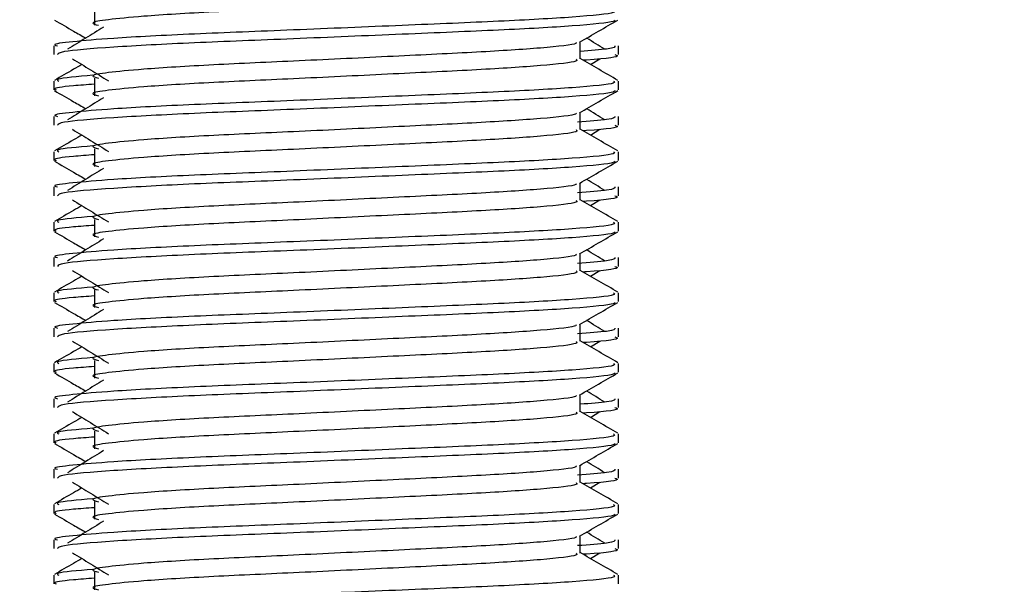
# Model space of a CAD drawing. Header units: millimetres. Extents: x 0 to 420, y 0 to 297.
# Tile 62 of 84: x 284.3 to 286.46, y 180.52 to 181.75. Entities that reach past the tile are written whole.
import ezdxf

# ---------------------------------------------------------------- set-up
doc = ezdxf.new("R2010")
doc.units = ezdxf.units.MM
doc.layers.add('QUOTE', color=174, linetype='Continuous')
doc.styles.add('SLDTEXTSTYLE3', font='TXT', dxfattribs={"width": 0.75})
doc.dimstyles.new('SLDDIMSTYLE0', dxfattribs={"dimtxt": 3, "dimasz": 3, "dimexe": 0, "dimexo": 0.0625, "dimgap": 0.75, "dimtad": 1, "dimdec": 0, "dimlfac": 12.940767, "dimrnd": 1e-09, "dimzin": 12, "dimdsep": 46, "dimtxsty": 'SLDTEXTSTYLE3', "dimsah": 1, "dimcen": 0.09, "dimadec": 0, "dimazin": 3, "dimtfac": 1, "dimtdec": 3, "dimtofl": 0, "dimtmove": 0, "dimatfit": 3, "dimfxl": 0, "dimfrac": 2, "dimtolj": 1, "dimtzin": 12, "dimarcsym": 0})

# ---------------------------------------------------------------- blocks, each defined once
blk = doc.blocks.new('_D')
at = {"layer": 'QUOTE'}
for p, q in [((281.1407, 171.5062), (281.1407, 182.2673)), ((330.1331, 171.5062), (330.1331, 182.2673)), ((281.1407, 180.2673), (330.1331, 180.2673))]:
    blk.add_line(p, q, dxfattribs=at)
for points in [[(281.1407, 180.2673), (284.1407, 179.7673), (284.1407, 180.7673)], [(330.1331, 180.2673), (327.1331, 180.7673), (327.1331, 179.7673)]]:
    blk.add_solid(points, dxfattribs=at)
at = {"layer": 'QUOTE', "insert": (302.3119, 184.1345), "char_height": 3, "attachment_point": 1, "style": 'SLDTEXTSTYLE3'}
blk.add_mtext('634', dxfattribs=at)

msp = doc.modelspace()

# ---------------------------------------------------------------- linework, layer by layer
at = {"color": 7, "linetype": 'Continuous', "lineweight": 25}
for p, q in [((284.46442, 181.7779), (284.46442, 181.73926)), ((284.37544, 181.69426), (284.37544, 181.67499)), ((285.52819, 181.66543), (285.52819, 181.70311)), ((285.61184, 181.67499), (285.61184, 181.69426)), ((285.55048, 181.65333), (285.57116, 181.666)), ((284.46442, 181.62335), (284.46442, 181.58471)), ((284.37544, 181.61696), (284.37544, 181.59769)), ((285.61184, 181.59769), (285.61184, 181.61696)), ((284.37544, 181.53971), (284.37544, 181.52044)), ((285.52819, 181.51088), (285.52819, 181.54856)), ((285.61184, 181.52044), (285.61184, 181.53971)), ((285.55048, 181.49878), (285.57116, 181.51145)), ((284.37544, 181.46241), (284.37544, 181.44314)), ((284.46442, 181.4688), (284.46442, 181.43016)), ((285.61184, 181.44314), (285.61184, 181.46241)), ((284.37544, 181.38516), (284.37544, 181.36589)), ((285.52819, 181.35633), (285.52819, 181.39401)), ((285.61184, 181.36589), (285.61184, 181.38516)), ((285.55048, 181.34423), (285.57116, 181.3569)), ((284.37544, 181.30786), (284.37544, 181.28859)), ((284.46442, 181.31425), (284.46442, 181.27561)), ((285.61184, 181.28859), (285.61184, 181.30786)), ((285.52819, 181.20178), (285.52819, 181.23946)), ((284.37544, 181.23061), (284.37544, 181.21134)), ((285.61184, 181.21134), (285.61184, 181.23061)), ((285.55048, 181.18968), (285.57116, 181.20235)), ((284.37544, 181.15331), (284.37544, 181.13404)), ((284.46442, 181.1597), (284.46442, 181.12106)), ((285.61184, 181.13404), (285.61184, 181.15331)), ((285.52819, 181.04723), (285.52819, 181.08491)), ((284.37544, 181.07606), (284.37544, 181.05679)), ((285.61184, 181.05679), (285.61184, 181.07606)), ((285.55048, 181.03513), (285.57116, 181.0478)), ((284.37544, 180.99876), (284.37544, 180.97949)), ((284.46442, 181.00515), (284.46442, 180.96651)), ((285.61184, 180.97949), (285.61184, 180.99876)), ((284.37544, 180.92151), (284.37544, 180.90224)), ((285.52819, 180.89268), (285.52819, 180.93036)), ((285.61184, 180.90224), (285.61184, 180.92151)), ((285.55048, 180.88058), (285.57116, 180.89325)), ((284.46442, 180.8506), (284.46442, 180.81196)), ((284.37544, 180.84421), (284.37544, 180.82494)), ((285.61184, 180.82494), (285.61184, 180.84421)), ((284.37544, 180.76695), (284.37544, 180.74769)), ((285.52819, 180.73813), (285.52819, 180.77581)), ((285.61184, 180.74769), (285.61184, 180.76695)), ((285.55048, 180.72603), (285.57116, 180.7387)), ((284.46442, 180.69605), (284.46442, 180.65741)), ((284.37544, 180.68966), (284.37544, 180.67039)), ((285.61184, 180.67039), (285.61184, 180.68966)), ((284.37544, 180.6124), (284.37544, 180.59314)), ((285.52819, 180.58358), (285.52819, 180.62126)), ((285.61184, 180.59314), (285.61184, 180.6124)), ((285.55048, 180.57148), (285.57116, 180.58415)), ((284.37544, 180.53511), (284.37544, 180.51584)), ((284.46442, 180.5415), (284.46442, 180.50286)), ((285.61184, 180.51584), (285.61184, 180.53511))]:
    msp.add_line(p, q, dxfattribs=at)
for points, knots in [([(285.51894, 181.81986), (285.52064, 181.81837), (285.52572, 181.81387), (285.45048, 181.80524), (285.30939, 181.79622), (285.11975, 181.78723), (284.91335, 181.77703), (284.718, 181.76848), (284.57361, 181.75971), (284.4904, 181.75132), (284.45156, 181.74515), (284.46669, 181.74098), (284.47342, 181.73913)], [0, 0, 0, 0, 0.05913196, 0.17716337, 0.29206379, 0.4068492, 0.5248979, 0.63840949, 0.75477382, 0.84422556, 0.93064656, 1, 1, 1, 1]), ([(285.60114, 181.77151), (285.60306, 181.77003), (285.60886, 181.76556), (285.52194, 181.75694), (285.3588, 181.74793), (285.1395, 181.73893), (284.90073, 181.72873), (284.67505, 181.72018), (284.50727, 181.71141), (284.41331, 181.70301), (284.37036, 181.69796), (284.38075, 181.69496), (284.38317, 181.69426)], [0, 0, 0, 0, 0.0610772, 0.1845123, 0.3046768, 0.4247211, 0.5481742, 0.6668878, 0.7885815, 0.8821287, 0.9725098, 1, 1, 1, 1]), ([(284.37691, 181.75069), (284.39089, 181.7426), (284.41369, 181.7294), (284.43648, 181.7162), (284.4453, 181.7111)], [0, 0, 0, 0, 0.6131696, 1, 1, 1, 1]), ([(285.52652, 181.70214), (285.54049, 181.71023), (285.56844, 181.72642), (285.59639, 181.7426), (285.61037, 181.75069)], [0, 0, 0, 0, 0.4999356, 1, 1, 1, 1]), ([(285.60445, 181.75058), (285.60398, 181.74962), (285.60201, 181.74563), (285.52214, 181.73762), (285.35876, 181.72861), (285.13946, 181.71961), (284.90096, 181.70941), (284.6742, 181.70087), (284.49577, 181.6913), (284.38822, 181.68218), (284.38486, 181.67711), (284.38346, 181.67499)], [0, 0, 0, 0, 0.03991172, 0.16615754, 0.28905819, 0.41183595, 0.53810024, 0.65951695, 0.7839817, 0.90969264, 1, 1, 1, 1]), ([(284.48439, 181.73505), (284.47122, 181.72698), (284.44488, 181.71085), (284.41859, 181.69472), (284.40544, 181.68665)], [0, 0, 0, 0, 0.49999, 1, 1, 1, 1]), ([(285.58184, 181.68665), (285.5687, 181.69472), (285.55542, 181.70287), (285.54212, 181.71102), (285.54198, 181.7111)], [0, 0, 0, 0, 0.9898318, 1, 1, 1, 1]), ([(285.51871, 181.70202), (285.51934, 181.70115), (285.52218, 181.69727), (285.44941, 181.68931), (285.30967, 181.68031), (285.11967, 181.67132), (284.91337, 181.66112), (284.718, 181.65257), (284.57361, 181.64379), (284.4904, 181.6354), (284.45155, 181.62923), (284.4667, 181.62506), (284.47345, 181.62321)], [0, 0, 0, 0, 0.03510659, 0.15613494, 0.2739528, 0.39165273, 0.5126988, 0.62909257, 0.74841151, 0.84013452, 0.92874983, 1, 1, 1, 1]), ([(285.60411, 181.69426), (285.60446, 181.69195), (285.60505, 181.68805), (285.55051, 181.6838), (285.52819, 181.68206)], [0, 0, 0, 0, 0.5906829, 1, 1, 1, 1]), ([(284.41612, 181.666), (284.42929, 181.65793), (284.45564, 181.6418), (284.48193, 181.62566), (284.49507, 181.6176)], [0, 0, 0, 0, 0.50001135, 1, 1, 1, 1]), ([(285.51894, 181.66531), (285.52064, 181.66382), (285.52572, 181.65932), (285.45048, 181.65069), (285.30939, 181.64167), (285.11975, 181.63268), (284.91335, 181.62248), (284.718, 181.61393), (284.57361, 181.60516), (284.4904, 181.59677), (284.45156, 181.5906), (284.46669, 181.58643), (284.47342, 181.58458)], [0, 0, 0, 0, 0.059132, 0.1771634, 0.2920638, 0.4068492, 0.5248979, 0.6384095, 0.7547738, 0.8442256, 0.9306466, 1, 1, 1, 1]), ([(285.61067, 181.6185), (285.5967, 181.62659), (285.5692, 181.6425), (285.54171, 181.65841), (285.52819, 181.66623)], [0, 0, 0, 0, 0.5083681, 1, 1, 1, 1]), ([(285.60383, 181.67499), (285.60608, 181.67427), (285.61758, 181.67057), (285.58912, 181.66606), (285.53701, 181.66271), (285.53456, 181.66255)], [0, 0, 0, 0, 0.1882631, 0.9617109, 1, 1, 1, 1]), ([(284.4368, 181.65333), (284.43071, 181.64981), (284.41065, 181.6382), (284.39059, 181.62659), (284.37661, 181.6185)], [0, 0, 0, 0, 0.3033381, 1, 1, 1, 1]), ([(284.46099, 181.62962), (284.42752, 181.62678), (284.37613, 181.6224), (284.38355, 181.61837), (284.38614, 181.61696)], [0, 0, 0, 0, 0.6510435, 1, 1, 1, 1]), ([(285.60114, 181.61696), (285.60306, 181.61548), (285.60886, 181.61101), (285.52194, 181.60239), (285.3588, 181.59338), (285.1395, 181.58438), (284.90073, 181.57418), (284.67505, 181.56563), (284.50727, 181.55686), (284.41331, 181.54846), (284.37036, 181.54341), (284.38075, 181.54041), (284.38317, 181.53971)], [0, 0, 0, 0, 0.0610772, 0.1845123, 0.3046768, 0.4247211, 0.5481742, 0.6668878, 0.7885815, 0.8821287, 0.9725098, 1, 1, 1, 1]), ([(284.46442, 181.61018), (284.44798, 181.60898), (284.39748, 181.60528), (284.37337, 181.60136), (284.37922, 181.59838), (284.38057, 181.59769)], [0, 0, 0, 0, 0.2705432, 0.831179, 1, 1, 1, 1]), ([(284.37691, 181.59613), (284.39089, 181.58805), (284.41369, 181.57485), (284.43648, 181.56165), (284.4453, 181.55655)], [0, 0, 0, 0, 0.6131696, 1, 1, 1, 1]), ([(285.60445, 181.59603), (285.60398, 181.59507), (285.60201, 181.59108), (285.52214, 181.58307), (285.35876, 181.57406), (285.13946, 181.56506), (284.90096, 181.55486), (284.6742, 181.54632), (284.49577, 181.53675), (284.38822, 181.52763), (284.38486, 181.52256), (284.38346, 181.52044)], [0, 0, 0, 0, 0.0399117, 0.1661575, 0.2890582, 0.4118359, 0.5381002, 0.6595169, 0.7839817, 0.9096926, 1, 1, 1, 1]), ([(284.48439, 181.5805), (284.47122, 181.57243), (284.44488, 181.5563), (284.41859, 181.54017), (284.40544, 181.5321)], [0, 0, 0, 0, 0.49999, 1, 1, 1, 1]), ([(285.52652, 181.54759), (285.54049, 181.55568), (285.56844, 181.57187), (285.59639, 181.58805), (285.61037, 181.59613)], [0, 0, 0, 0, 0.4999356, 1, 1, 1, 1]), ([(285.51871, 181.54747), (285.51934, 181.5466), (285.52218, 181.54272), (285.44941, 181.53476), (285.30967, 181.52576), (285.11967, 181.51677), (284.91337, 181.50657), (284.718, 181.49802), (284.57361, 181.48924), (284.4904, 181.48085), (284.45155, 181.47468), (284.4667, 181.47051), (284.47345, 181.46866)], [0, 0, 0, 0, 0.0351066, 0.1561349, 0.2739528, 0.3916527, 0.5126988, 0.6290926, 0.7484115, 0.8401345, 0.9287498, 1, 1, 1, 1]), ([(285.60411, 181.53971), (285.60421, 181.5374), (285.60437, 181.53333), (285.54712, 181.5289), (285.52234, 181.52699)], [0, 0, 0, 0, 0.567169, 1, 1, 1, 1]), ([(285.58184, 181.5321), (285.5687, 181.54017), (285.55542, 181.54832), (285.54212, 181.55647), (285.54198, 181.55655)], [0, 0, 0, 0, 0.98983176, 1, 1, 1, 1]), ([(285.60383, 181.52044), (285.60608, 181.51972), (285.61758, 181.51602), (285.58912, 181.51151), (285.53701, 181.50816), (285.53456, 181.508)], [0, 0, 0, 0, 0.1882631, 0.9617109, 1, 1, 1, 1]), ([(284.4368, 181.49878), (284.43071, 181.49526), (284.41065, 181.48365), (284.39059, 181.47204), (284.37661, 181.46395)], [0, 0, 0, 0, 0.3033381, 1, 1, 1, 1]), ([(284.41612, 181.51145), (284.42929, 181.50338), (284.45564, 181.48725), (284.48193, 181.47111), (284.49507, 181.46305)], [0, 0, 0, 0, 0.50001135, 1, 1, 1, 1]), ([(285.51894, 181.51076), (285.52064, 181.50926), (285.52572, 181.50477), (285.45048, 181.49614), (285.30939, 181.48712), (285.11975, 181.47813), (284.91335, 181.46793), (284.718, 181.45938), (284.57361, 181.4506), (284.4904, 181.44222), (284.45156, 181.43605), (284.46669, 181.43188), (284.47342, 181.43003)], [0, 0, 0, 0, 0.059132, 0.1771634, 0.2920638, 0.4068492, 0.5248979, 0.6384095, 0.7547738, 0.8442256, 0.9306466, 1, 1, 1, 1]), ([(285.61067, 181.46395), (285.5967, 181.47204), (285.5692, 181.48795), (285.54171, 181.50386), (285.52819, 181.51168)], [0, 0, 0, 0, 0.5083681, 1, 1, 1, 1]), ([(284.46099, 181.47507), (284.42752, 181.47223), (284.37613, 181.46785), (284.38355, 181.46382), (284.38614, 181.46241)], [0, 0, 0, 0, 0.6510435, 1, 1, 1, 1]), ([(285.60114, 181.46241), (285.60306, 181.46093), (285.60886, 181.45646), (285.52194, 181.44784), (285.3588, 181.43883), (285.1395, 181.42983), (284.90073, 181.41963), (284.67505, 181.41108), (284.50727, 181.40231), (284.41331, 181.39391), (284.37036, 181.38886), (284.38075, 181.38586), (284.38317, 181.38516)], [0, 0, 0, 0, 0.0610772, 0.1845123, 0.3046768, 0.4247211, 0.5481742, 0.6668878, 0.7885815, 0.8821287, 0.9725098, 1, 1, 1, 1]), ([(284.46442, 181.45563), (284.44798, 181.45443), (284.39748, 181.45073), (284.37337, 181.44681), (284.37922, 181.44383), (284.38057, 181.44314)], [0, 0, 0, 0, 0.2705432, 0.831179, 1, 1, 1, 1]), ([(284.37691, 181.44158), (284.39089, 181.43349), (284.41369, 181.4203), (284.43648, 181.4071), (284.4453, 181.402)], [0, 0, 0, 0, 0.6131696, 1, 1, 1, 1]), ([(285.60445, 181.44148), (285.60398, 181.44052), (285.60201, 181.43653), (285.52214, 181.42852), (285.35876, 181.41951), (285.13946, 181.41051), (284.90096, 181.40031), (284.6742, 181.39177), (284.49577, 181.3822), (284.38822, 181.37308), (284.38486, 181.36801), (284.38346, 181.36589)], [0, 0, 0, 0, 0.03991172, 0.16615754, 0.28905819, 0.41183595, 0.53810024, 0.65951695, 0.7839817, 0.90969264, 1, 1, 1, 1]), ([(285.52652, 181.39304), (285.54049, 181.40113), (285.56844, 181.41732), (285.59639, 181.43349), (285.61037, 181.44158)], [0, 0, 0, 0, 0.4999356, 1, 1, 1, 1]), ([(284.48439, 181.42595), (284.47122, 181.41788), (284.44488, 181.40175), (284.41859, 181.38562), (284.40544, 181.37755)], [0, 0, 0, 0, 0.49999, 1, 1, 1, 1]), ([(285.51871, 181.39292), (285.51934, 181.39205), (285.52218, 181.38817), (285.44941, 181.38021), (285.30967, 181.37121), (285.11967, 181.36222), (284.91337, 181.35201), (284.718, 181.34347), (284.57361, 181.33469), (284.4904, 181.3263), (284.45155, 181.32013), (284.4667, 181.31596), (284.47345, 181.31411)], [0, 0, 0, 0, 0.03510659, 0.15613494, 0.2739528, 0.39165273, 0.5126988, 0.62909257, 0.74841151, 0.84013452, 0.92874983, 1, 1, 1, 1]), ([(285.60411, 181.38516), (285.60421, 181.38285), (285.60437, 181.37878), (285.54712, 181.37435), (285.52234, 181.37244)], [0, 0, 0, 0, 0.567169, 1, 1, 1, 1]), ([(285.58184, 181.37755), (285.5687, 181.38562), (285.55542, 181.39377), (285.54212, 181.40192), (285.54198, 181.402)], [0, 0, 0, 0, 0.9898318, 1, 1, 1, 1]), ([(285.60383, 181.36589), (285.60608, 181.36517), (285.61758, 181.36147), (285.58912, 181.35696), (285.53701, 181.35361), (285.53456, 181.35345)], [0, 0, 0, 0, 0.1882631, 0.9617109, 1, 1, 1, 1]), ([(284.4368, 181.34423), (284.43071, 181.34071), (284.41065, 181.3291), (284.39059, 181.31749), (284.37661, 181.3094)], [0, 0, 0, 0, 0.3033381, 1, 1, 1, 1]), ([(284.41612, 181.3569), (284.42929, 181.34883), (284.45564, 181.3327), (284.48193, 181.31656), (284.49507, 181.3085)], [0, 0, 0, 0, 0.5000113, 1, 1, 1, 1]), ([(285.51894, 181.35621), (285.52064, 181.35471), (285.52572, 181.35022), (285.45048, 181.34159), (285.30939, 181.33257), (285.11975, 181.32358), (284.91335, 181.31338), (284.718, 181.30483), (284.57361, 181.29605), (284.4904, 181.28767), (284.45156, 181.2815), (284.46669, 181.27733), (284.47342, 181.27548)], [0, 0, 0, 0, 0.059132, 0.1771634, 0.2920638, 0.4068492, 0.5248979, 0.6384095, 0.7547738, 0.8442256, 0.9306466, 1, 1, 1, 1]), ([(285.61067, 181.3094), (285.5967, 181.31749), (285.5692, 181.3334), (285.54171, 181.34931), (285.52819, 181.35713)], [0, 0, 0, 0, 0.5083681, 1, 1, 1, 1]), ([(284.46099, 181.32052), (284.42752, 181.31767), (284.37613, 181.3133), (284.38355, 181.30927), (284.38614, 181.30786)], [0, 0, 0, 0, 0.6510435, 1, 1, 1, 1]), ([(285.60114, 181.30786), (285.60306, 181.30638), (285.60886, 181.30191), (285.52194, 181.29329), (285.3588, 181.28428), (285.1395, 181.27528), (284.90073, 181.26508), (284.67505, 181.25653), (284.50727, 181.24776), (284.41331, 181.23936), (284.37036, 181.23431), (284.38075, 181.23131), (284.38317, 181.23061)], [0, 0, 0, 0, 0.0610772, 0.18451233, 0.30467677, 0.42472105, 0.54817425, 0.66688778, 0.78858149, 0.88212869, 0.97250981, 1, 1, 1, 1]), ([(284.46442, 181.30108), (284.44798, 181.29987), (284.39748, 181.29618), (284.37337, 181.29226), (284.37922, 181.28928), (284.38057, 181.28859)], [0, 0, 0, 0, 0.2705432, 0.831179, 1, 1, 1, 1]), ([(284.37691, 181.28703), (284.39089, 181.27894), (284.41369, 181.26575), (284.43648, 181.25255), (284.4453, 181.24745)], [0, 0, 0, 0, 0.6131696, 1, 1, 1, 1]), ([(285.60445, 181.28693), (285.60398, 181.28597), (285.60201, 181.28198), (285.52214, 181.27397), (285.35876, 181.26496), (285.13946, 181.25596), (284.90096, 181.24576), (284.6742, 181.23722), (284.49577, 181.22765), (284.38822, 181.21853), (284.38486, 181.21346), (284.38346, 181.21134)], [0, 0, 0, 0, 0.03991172, 0.16615754, 0.28905819, 0.41183595, 0.53810024, 0.65951695, 0.7839817, 0.90969264, 1, 1, 1, 1]), ([(285.52652, 181.23849), (285.54049, 181.24658), (285.56844, 181.26277), (285.59639, 181.27894), (285.61037, 181.28703)], [0, 0, 0, 0, 0.4999356, 1, 1, 1, 1]), ([(284.48439, 181.2714), (284.47122, 181.26333), (284.44488, 181.2472), (284.41859, 181.23107), (284.40544, 181.223)], [0, 0, 0, 0, 0.49999, 1, 1, 1, 1]), ([(285.51871, 181.23837), (285.51934, 181.2375), (285.52218, 181.23362), (285.44941, 181.22566), (285.30967, 181.21666), (285.11967, 181.20767), (284.91337, 181.19746), (284.718, 181.18892), (284.57361, 181.18014), (284.4904, 181.17175), (284.45155, 181.16558), (284.4667, 181.16141), (284.47345, 181.15956)], [0, 0, 0, 0, 0.0351066, 0.1561349, 0.2739528, 0.3916527, 0.5126988, 0.6290926, 0.7484115, 0.8401345, 0.9287498, 1, 1, 1, 1]), ([(285.58184, 181.223), (285.5687, 181.23107), (285.55542, 181.23922), (285.54212, 181.24736), (285.54198, 181.24745)], [0, 0, 0, 0, 0.9898318, 1, 1, 1, 1]), ([(285.60411, 181.23061), (285.60421, 181.2283), (285.60437, 181.22423), (285.54712, 181.2198), (285.52234, 181.21789)], [0, 0, 0, 0, 0.567169, 1, 1, 1, 1]), ([(284.41612, 181.20235), (284.42929, 181.19428), (284.45564, 181.17815), (284.48193, 181.16201), (284.49507, 181.15394)], [0, 0, 0, 0, 0.5000113, 1, 1, 1, 1]), ([(285.51894, 181.20166), (285.52064, 181.20016), (285.52572, 181.19567), (285.45048, 181.18704), (285.30939, 181.17802), (285.11975, 181.16903), (284.91335, 181.15883), (284.718, 181.15028), (284.57361, 181.1415), (284.4904, 181.13312), (284.45156, 181.12695), (284.46669, 181.12278), (284.47342, 181.12093)], [0, 0, 0, 0, 0.059132, 0.1771634, 0.2920638, 0.4068492, 0.5248979, 0.6384095, 0.7547738, 0.8442256, 0.9306466, 1, 1, 1, 1]), ([(285.61067, 181.15485), (285.5967, 181.16294), (285.5692, 181.17885), (285.54171, 181.19476), (285.52819, 181.20258)], [0, 0, 0, 0, 0.5083681, 1, 1, 1, 1]), ([(285.60383, 181.21134), (285.60608, 181.21062), (285.61758, 181.20692), (285.58912, 181.20241), (285.53701, 181.19906), (285.53456, 181.1989)], [0, 0, 0, 0, 0.1882631, 0.9617109, 1, 1, 1, 1]), ([(284.4368, 181.18968), (284.43071, 181.18616), (284.41065, 181.17455), (284.39059, 181.16294), (284.37661, 181.15485)], [0, 0, 0, 0, 0.3033381, 1, 1, 1, 1]), ([(285.60114, 181.15331), (285.60306, 181.15183), (285.60886, 181.14736), (285.52194, 181.13874), (285.3588, 181.12973), (285.1395, 181.12073), (284.90073, 181.11053), (284.67505, 181.10198), (284.50727, 181.09321), (284.41331, 181.08481), (284.37036, 181.07976), (284.38075, 181.07676), (284.38317, 181.07606)], [0, 0, 0, 0, 0.0610772, 0.1845123, 0.3046768, 0.4247211, 0.5481742, 0.6668878, 0.7885815, 0.8821287, 0.9725098, 1, 1, 1, 1]), ([(284.46099, 181.16597), (284.42752, 181.16312), (284.37613, 181.15875), (284.38355, 181.15472), (284.38614, 181.15331)], [0, 0, 0, 0, 0.6510435, 1, 1, 1, 1]), ([(284.37691, 181.13248), (284.39089, 181.12439), (284.41369, 181.1112), (284.43648, 181.098), (284.4453, 181.0929)], [0, 0, 0, 0, 0.6131696, 1, 1, 1, 1]), ([(284.46442, 181.14653), (284.44798, 181.14532), (284.39748, 181.14163), (284.37337, 181.13771), (284.37922, 181.13473), (284.38057, 181.13404)], [0, 0, 0, 0, 0.2705432, 0.831179, 1, 1, 1, 1]), ([(285.60445, 181.13238), (285.60398, 181.13142), (285.60201, 181.12743), (285.52214, 181.11942), (285.35876, 181.11041), (285.13946, 181.10141), (284.90096, 181.09121), (284.6742, 181.08267), (284.49577, 181.0731), (284.38822, 181.06398), (284.38486, 181.05891), (284.38346, 181.05679)], [0, 0, 0, 0, 0.0399117, 0.1661575, 0.2890582, 0.4118359, 0.5381002, 0.6595169, 0.7839817, 0.9096926, 1, 1, 1, 1]), ([(285.52652, 181.08394), (285.54049, 181.09203), (285.56844, 181.10822), (285.59639, 181.12439), (285.61037, 181.13248)], [0, 0, 0, 0, 0.4999356, 1, 1, 1, 1]), ([(284.48439, 181.11685), (284.47122, 181.10878), (284.44488, 181.09265), (284.41859, 181.07652), (284.40544, 181.06845)], [0, 0, 0, 0, 0.49999, 1, 1, 1, 1]), ([(285.51871, 181.08382), (285.51934, 181.08295), (285.52218, 181.07907), (285.44941, 181.07111), (285.30967, 181.06211), (285.11967, 181.05312), (284.91337, 181.04291), (284.718, 181.03437), (284.57361, 181.02559), (284.4904, 181.0172), (284.45155, 181.01103), (284.4667, 181.00686), (284.47345, 181.00501)], [0, 0, 0, 0, 0.0351066, 0.1561349, 0.2739528, 0.3916527, 0.5126988, 0.6290926, 0.7484115, 0.8401345, 0.9287498, 1, 1, 1, 1]), ([(285.58184, 181.06845), (285.5687, 181.07652), (285.55542, 181.08467), (285.54212, 181.09281), (285.54198, 181.0929)], [0, 0, 0, 0, 0.98983176, 1, 1, 1, 1]), ([(285.60411, 181.07606), (285.60421, 181.07375), (285.60437, 181.06968), (285.54712, 181.06525), (285.52234, 181.06334)], [0, 0, 0, 0, 0.567169, 1, 1, 1, 1]), ([(284.41612, 181.0478), (284.42929, 181.03973), (284.45564, 181.0236), (284.48193, 181.00746), (284.49507, 180.99939)], [0, 0, 0, 0, 0.5000113, 1, 1, 1, 1]), ([(285.51894, 181.04711), (285.52064, 181.04561), (285.52572, 181.04112), (285.45048, 181.03249), (285.30939, 181.02347), (285.11975, 181.01448), (284.91335, 181.00428), (284.718, 180.99573), (284.57361, 180.98695), (284.4904, 180.97857), (284.45156, 180.9724), (284.46669, 180.96823), (284.47342, 180.96638)], [0, 0, 0, 0, 0.05913196, 0.17716337, 0.29206379, 0.4068492, 0.5248979, 0.63840949, 0.75477382, 0.84422556, 0.93064656, 1, 1, 1, 1]), ([(285.61067, 181.0003), (285.5967, 181.00839), (285.5692, 181.0243), (285.54171, 181.04021), (285.52819, 181.04803)], [0, 0, 0, 0, 0.5083681, 1, 1, 1, 1]), ([(285.60383, 181.05679), (285.60608, 181.05607), (285.61758, 181.05237), (285.58912, 181.04786), (285.53701, 181.04451), (285.53456, 181.04435)], [0, 0, 0, 0, 0.1882631, 0.9617109, 1, 1, 1, 1]), ([(284.4368, 181.03513), (284.43071, 181.03161), (284.41065, 181.02), (284.39059, 181.00839), (284.37661, 181.0003)], [0, 0, 0, 0, 0.3033381, 1, 1, 1, 1]), ([(285.60114, 180.99876), (285.60306, 180.99728), (285.60886, 180.99281), (285.52194, 180.98419), (285.3588, 180.97517), (285.1395, 180.96618), (284.90073, 180.95598), (284.67505, 180.94743), (284.50727, 180.93866), (284.41331, 180.93026), (284.37036, 180.9252), (284.38075, 180.9222), (284.38317, 180.92151)], [0, 0, 0, 0, 0.0610772, 0.1845123, 0.3046768, 0.4247211, 0.5481742, 0.6668878, 0.7885815, 0.8821287, 0.9725098, 1, 1, 1, 1]), ([(284.46099, 181.01142), (284.42752, 181.00857), (284.37613, 181.0042), (284.38355, 181.00017), (284.38614, 180.99876)], [0, 0, 0, 0, 0.6510435, 1, 1, 1, 1]), ([(284.37691, 180.97793), (284.39089, 180.96984), (284.41369, 180.95665), (284.43648, 180.94345), (284.4453, 180.93835)], [0, 0, 0, 0, 0.6131696, 1, 1, 1, 1]), ([(284.46442, 180.99198), (284.44798, 180.99077), (284.39748, 180.98708), (284.37337, 180.98316), (284.37922, 180.98018), (284.38057, 180.97949)], [0, 0, 0, 0, 0.2705432, 0.831179, 1, 1, 1, 1]), ([(285.60445, 180.97783), (285.60398, 180.97687), (285.60201, 180.97288), (285.52214, 180.96487), (285.35876, 180.95586), (285.13946, 180.94686), (284.90096, 180.93666), (284.6742, 180.92812), (284.49577, 180.91855), (284.38822, 180.90943), (284.38486, 180.90436), (284.38346, 180.90224)], [0, 0, 0, 0, 0.03991172, 0.16615754, 0.28905819, 0.41183595, 0.53810024, 0.65951695, 0.7839817, 0.90969264, 1, 1, 1, 1]), ([(285.52652, 180.92939), (285.54049, 180.93748), (285.56844, 180.95367), (285.59639, 180.96984), (285.61037, 180.97793)], [0, 0, 0, 0, 0.4999356, 1, 1, 1, 1]), ([(284.48439, 180.9623), (284.47122, 180.95423), (284.44488, 180.9381), (284.41859, 180.92197), (284.40544, 180.9139)], [0, 0, 0, 0, 0.49999, 1, 1, 1, 1]), ([(285.58184, 180.9139), (285.5687, 180.92197), (285.55542, 180.93011), (285.54212, 180.93826), (285.54198, 180.93835)], [0, 0, 0, 0, 0.9898318, 1, 1, 1, 1]), ([(285.51871, 180.92927), (285.51934, 180.9284), (285.52218, 180.92452), (285.44941, 180.91656), (285.30967, 180.90756), (285.11967, 180.89856), (284.91337, 180.88836), (284.718, 180.87981), (284.57361, 180.87104), (284.4904, 180.86265), (284.45155, 180.85648), (284.4667, 180.85231), (284.47345, 180.85046)], [0, 0, 0, 0, 0.0351066, 0.1561349, 0.2739528, 0.3916527, 0.5126988, 0.6290926, 0.7484115, 0.8401345, 0.9287498, 1, 1, 1, 1]), ([(285.60411, 180.92151), (285.60446, 180.9192), (285.60505, 180.91529), (285.55051, 180.91105), (285.52819, 180.90931)], [0, 0, 0, 0, 0.5906829, 1, 1, 1, 1]), ([(284.41612, 180.89325), (284.42929, 180.88518), (284.45564, 180.86905), (284.48193, 180.85291), (284.49507, 180.84484)], [0, 0, 0, 0, 0.5000113, 1, 1, 1, 1]), ([(285.51894, 180.89256), (285.52064, 180.89106), (285.52572, 180.88657), (285.45048, 180.87794), (285.30939, 180.86892), (285.11975, 180.85993), (284.91335, 180.84973), (284.718, 180.84118), (284.57361, 180.8324), (284.4904, 180.82402), (284.45156, 180.81785), (284.46669, 180.81368), (284.47342, 180.81183)], [0, 0, 0, 0, 0.059132, 0.1771634, 0.2920638, 0.4068492, 0.5248979, 0.6384095, 0.7547738, 0.8442256, 0.9306466, 1, 1, 1, 1]), ([(285.61067, 180.84575), (285.5967, 180.85384), (285.5692, 180.86975), (285.54171, 180.88566), (285.52819, 180.89348)], [0, 0, 0, 0, 0.5083681, 1, 1, 1, 1]), ([(285.60383, 180.90224), (285.60608, 180.90152), (285.61758, 180.89782), (285.58912, 180.89331), (285.53701, 180.88996), (285.53456, 180.8898)], [0, 0, 0, 0, 0.1882631, 0.9617109, 1, 1, 1, 1]), ([(284.4368, 180.88058), (284.43071, 180.87706), (284.41065, 180.86545), (284.39059, 180.85384), (284.37661, 180.84575)], [0, 0, 0, 0, 0.3033381, 1, 1, 1, 1]), ([(284.46099, 180.85687), (284.42752, 180.85402), (284.37613, 180.84965), (284.38355, 180.84562), (284.38614, 180.84421)], [0, 0, 0, 0, 0.6510435, 1, 1, 1, 1]), ([(285.60114, 180.84421), (285.60306, 180.84273), (285.60886, 180.83826), (285.52194, 180.82964), (285.3588, 180.82062), (285.1395, 180.81163), (284.90073, 180.80143), (284.67505, 180.79288), (284.50727, 180.78411), (284.41331, 180.77571), (284.37036, 180.77065), (284.38075, 180.76765), (284.38317, 180.76695)], [0, 0, 0, 0, 0.0610772, 0.1845123, 0.3046768, 0.4247211, 0.5481742, 0.6668878, 0.7885815, 0.8821287, 0.9725098, 1, 1, 1, 1]), ([(284.46442, 180.83743), (284.44798, 180.83622), (284.39748, 180.83253), (284.37337, 180.82861), (284.37922, 180.82563), (284.38057, 180.82494)], [0, 0, 0, 0, 0.2705432, 0.831179, 1, 1, 1, 1]), ([(284.37691, 180.82338), (284.39089, 180.81529), (284.41369, 180.8021), (284.43648, 180.7889), (284.4453, 180.7838)], [0, 0, 0, 0, 0.6131696, 1, 1, 1, 1]), ([(285.60445, 180.82328), (285.60398, 180.82232), (285.60201, 180.81833), (285.52214, 180.81032), (285.35876, 180.80131), (285.13946, 180.79231), (284.90096, 180.78211), (284.6742, 180.77357), (284.49577, 180.764), (284.38822, 180.75488), (284.38486, 180.74981), (284.38346, 180.74769)], [0, 0, 0, 0, 0.0399117, 0.1661575, 0.2890582, 0.4118359, 0.5381002, 0.6595169, 0.7839817, 0.9096926, 1, 1, 1, 1]), ([(284.48439, 180.80775), (284.47122, 180.79968), (284.44488, 180.78355), (284.41859, 180.76742), (284.40544, 180.75935)], [0, 0, 0, 0, 0.49999, 1, 1, 1, 1]), ([(285.52652, 180.77484), (285.54049, 180.78293), (285.56844, 180.79912), (285.59639, 180.81529), (285.61037, 180.82338)], [0, 0, 0, 0, 0.4999356, 1, 1, 1, 1]), ([(285.58184, 180.75935), (285.5687, 180.76742), (285.55542, 180.77556), (285.54212, 180.78371), (285.54198, 180.7838)], [0, 0, 0, 0, 0.9898318, 1, 1, 1, 1]), ([(285.51871, 180.77472), (285.51934, 180.77385), (285.52218, 180.76997), (285.44941, 180.76201), (285.30967, 180.75301), (285.11967, 180.74401), (284.91337, 180.73381), (284.718, 180.72526), (284.57361, 180.71649), (284.4904, 180.7081), (284.45155, 180.70193), (284.4667, 180.69776), (284.47345, 180.69591)], [0, 0, 0, 0, 0.0351066, 0.1561349, 0.2739528, 0.3916527, 0.5126988, 0.6290926, 0.7484115, 0.8401345, 0.9287498, 1, 1, 1, 1]), ([(285.60411, 180.76695), (285.60421, 180.76465), (285.60437, 180.76058), (285.54712, 180.75615), (285.52234, 180.75424)], [0, 0, 0, 0, 0.567169, 1, 1, 1, 1]), ([(284.41612, 180.7387), (284.42929, 180.73063), (284.45564, 180.7145), (284.48193, 180.69836), (284.49507, 180.69029)], [0, 0, 0, 0, 0.5000113, 1, 1, 1, 1]), ([(285.51894, 180.73801), (285.52064, 180.73651), (285.52572, 180.73202), (285.45048, 180.72339), (285.30939, 180.71437), (285.11975, 180.70538), (284.91335, 180.69518), (284.718, 180.68663), (284.57361, 180.67785), (284.4904, 180.66947), (284.45156, 180.6633), (284.46669, 180.65913), (284.47342, 180.65728)], [0, 0, 0, 0, 0.059132, 0.1771634, 0.2920638, 0.4068492, 0.5248979, 0.6384095, 0.7547738, 0.8442256, 0.9306466, 1, 1, 1, 1]), ([(285.61067, 180.6912), (285.5967, 180.69929), (285.5692, 180.71519), (285.54171, 180.73111), (285.52819, 180.73893)], [0, 0, 0, 0, 0.5083681, 1, 1, 1, 1]), ([(285.60383, 180.74769), (285.60608, 180.74697), (285.61758, 180.74327), (285.58912, 180.73876), (285.53701, 180.73541), (285.53456, 180.73525)], [0, 0, 0, 0, 0.1882631, 0.9617109, 1, 1, 1, 1]), ([(284.4368, 180.72603), (284.43071, 180.72251), (284.41065, 180.71089), (284.39059, 180.69929), (284.37661, 180.6912)], [0, 0, 0, 0, 0.3033381, 1, 1, 1, 1]), ([(284.46099, 180.70232), (284.42752, 180.69947), (284.37613, 180.6951), (284.38355, 180.69107), (284.38614, 180.68966)], [0, 0, 0, 0, 0.6510435, 1, 1, 1, 1]), ([(285.60114, 180.68966), (285.60306, 180.68818), (285.60886, 180.6837), (285.52194, 180.67509), (285.3588, 180.66607), (285.1395, 180.65708), (284.90073, 180.64688), (284.67505, 180.63833), (284.50727, 180.62956), (284.41331, 180.62116), (284.37036, 180.6161), (284.38075, 180.6131), (284.38317, 180.6124)], [0, 0, 0, 0, 0.0610772, 0.1845123, 0.3046768, 0.4247211, 0.5481742, 0.6668878, 0.7885815, 0.8821287, 0.9725098, 1, 1, 1, 1]), ([(284.46442, 180.68288), (284.44798, 180.68167), (284.39748, 180.67798), (284.37337, 180.67406), (284.37922, 180.67108), (284.38057, 180.67039)], [0, 0, 0, 0, 0.2705432, 0.831179, 1, 1, 1, 1]), ([(284.37691, 180.66883), (284.39089, 180.66074), (284.41369, 180.64755), (284.43648, 180.63435), (284.4453, 180.62925)], [0, 0, 0, 0, 0.6131696, 1, 1, 1, 1]), ([(285.60445, 180.66873), (285.60398, 180.66777), (285.60201, 180.66378), (285.52214, 180.65577), (285.35876, 180.64676), (285.13946, 180.63776), (284.90096, 180.62756), (284.6742, 180.61902), (284.49577, 180.60945), (284.38822, 180.60033), (284.38486, 180.59526), (284.38346, 180.59314)], [0, 0, 0, 0, 0.0399117, 0.1661575, 0.2890582, 0.4118359, 0.5381002, 0.6595169, 0.7839817, 0.9096926, 1, 1, 1, 1]), ([(284.48439, 180.6532), (284.47122, 180.64513), (284.44488, 180.629), (284.41859, 180.61287), (284.40544, 180.6048)], [0, 0, 0, 0, 0.49999, 1, 1, 1, 1]), ([(285.52652, 180.62029), (285.54049, 180.62838), (285.56844, 180.64457), (285.59639, 180.66074), (285.61037, 180.66883)], [0, 0, 0, 0, 0.4999356, 1, 1, 1, 1]), ([(285.51871, 180.62017), (285.51934, 180.6193), (285.52218, 180.61542), (285.44941, 180.60746), (285.30967, 180.59846), (285.11967, 180.58946), (284.91337, 180.57926), (284.718, 180.57071), (284.57361, 180.56194), (284.4904, 180.55355), (284.45155, 180.54738), (284.4667, 180.54321), (284.47345, 180.54136)], [0, 0, 0, 0, 0.0351066, 0.1561349, 0.2739528, 0.3916527, 0.5126988, 0.6290926, 0.7484115, 0.8401345, 0.9287498, 1, 1, 1, 1]), ([(285.60411, 180.6124), (285.60421, 180.6101), (285.60437, 180.60603), (285.54712, 180.6016), (285.52234, 180.59969)], [0, 0, 0, 0, 0.56716904, 1, 1, 1, 1]), ([(285.58184, 180.6048), (285.5687, 180.61287), (285.55542, 180.62101), (285.54212, 180.62916), (285.54198, 180.62925)], [0, 0, 0, 0, 0.98983176, 1, 1, 1, 1]), ([(285.60383, 180.59314), (285.60608, 180.59242), (285.61758, 180.58872), (285.58912, 180.58421), (285.53701, 180.58085), (285.53456, 180.5807)], [0, 0, 0, 0, 0.1882631, 0.9617109, 1, 1, 1, 1]), ([(284.4368, 180.57148), (284.43071, 180.56796), (284.41065, 180.55634), (284.39059, 180.54474), (284.37661, 180.53665)], [0, 0, 0, 0, 0.30333814, 1, 1, 1, 1]), ([(284.41612, 180.58415), (284.42929, 180.57608), (284.45564, 180.55995), (284.48193, 180.54381), (284.49507, 180.53574)], [0, 0, 0, 0, 0.5000113, 1, 1, 1, 1]), ([(285.51894, 180.58346), (285.52064, 180.58196), (285.52572, 180.57747), (285.45048, 180.56884), (285.30939, 180.55982), (285.11975, 180.55083), (284.91335, 180.54063), (284.718, 180.53208), (284.57361, 180.5233), (284.4904, 180.51491), (284.45156, 180.50874), (284.46669, 180.50458), (284.47342, 180.50273)], [0, 0, 0, 0, 0.059132, 0.1771634, 0.2920638, 0.4068492, 0.5248979, 0.6384095, 0.7547738, 0.8442256, 0.9306466, 1, 1, 1, 1]), ([(285.61067, 180.53665), (285.5967, 180.54474), (285.5692, 180.56064), (285.54171, 180.57656), (285.52819, 180.58438)], [0, 0, 0, 0, 0.5083681, 1, 1, 1, 1]), ([(284.46099, 180.54777), (284.42752, 180.54492), (284.37613, 180.54055), (284.38355, 180.53652), (284.38614, 180.53511)], [0, 0, 0, 0, 0.6510435, 1, 1, 1, 1]), ([(285.60114, 180.53511), (285.60306, 180.53363), (285.60886, 180.52915), (285.52194, 180.52054), (285.3588, 180.51152), (285.1395, 180.50253), (284.90073, 180.49233), (284.67505, 180.48378), (284.50727, 180.47501), (284.41331, 180.46661), (284.37036, 180.46155), (284.38075, 180.45855), (284.38317, 180.45785)], [0, 0, 0, 0, 0.0610772, 0.1845123, 0.3046768, 0.4247211, 0.5481742, 0.6668878, 0.7885815, 0.8821287, 0.9725098, 1, 1, 1, 1]), ([(284.46442, 180.52833), (284.44798, 180.52712), (284.39748, 180.52343), (284.37337, 180.51951), (284.37922, 180.51653), (284.38057, 180.51584)], [0, 0, 0, 0, 0.2705432, 0.831179, 1, 1, 1, 1])]:
    msp.add_open_spline(points, degree=3, knots=knots, dxfattribs=at)

# ---------------------------------------------------------------- dimensions: what is measured, and where the dimension line sits
at = {"layer": 'QUOTE'}
dim = msp.add_linear_dim(base=(330.13311, 180.26727), p1=(281.14065, 169.50619), p2=(330.13311, 169.50619), dimstyle='SLDDIMSTYLE0', dxfattribs=at)
dim.commit()
dim.dimension.update_dxf_attribs({"geometry": '_D', "text_midpoint": (305.63688, 180.26727), "dimtype": 160})

doc.saveas('drawing.dxf')
